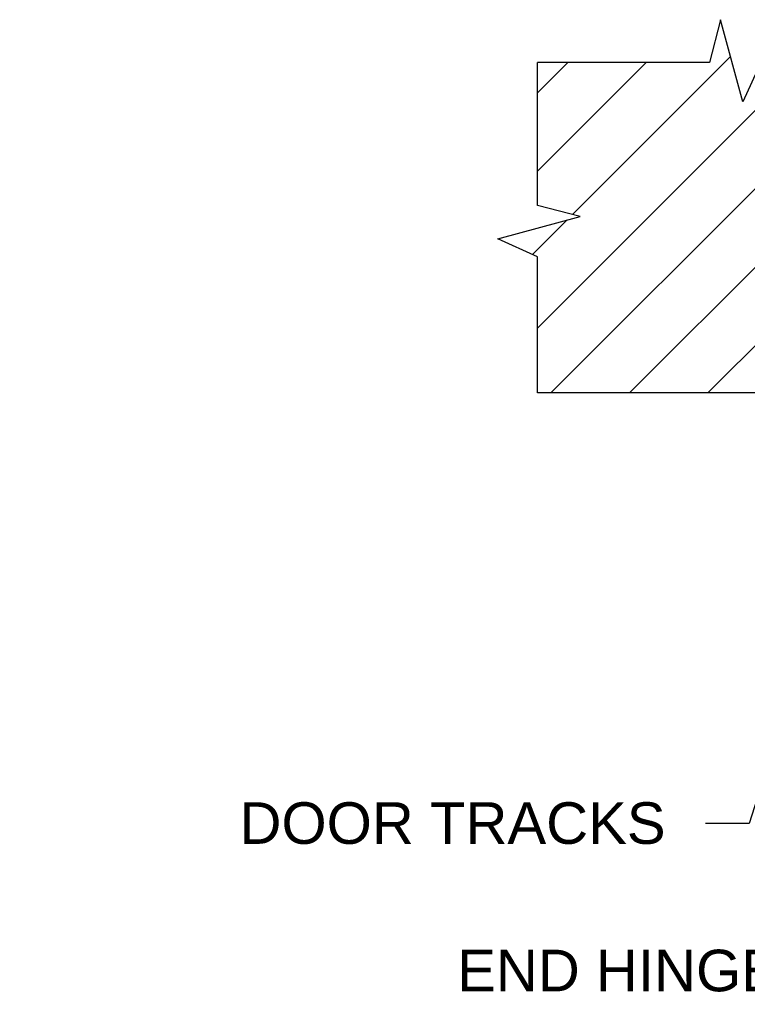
# Model space of a CAD drawing. Header units: inches. Extents: x 168.8 to 189.1, y 234.4 to 247.7.
# Tile 10 of 17: x 176.9 to 178.6, y 237 to 239.3. Entities that reach past the tile are written whole.
import ezdxf
from ezdxf import colors
from ezdxf.entities.mleader import LeaderData, LeaderLine
from ezdxf.math import Vec2, Vec3

# ---------------------------------------------------------------- set-up
doc = ezdxf.new("R2010")
doc.units = ezdxf.units.IN
doc.header["$LTSCALE"] = 0.25
doc.header["$MEASUREMENT"] = 0
doc.layers.add('521', color=7, linetype='Continuous')
doc.layers.add('ANNOTATIONS', color=1, linetype='Continuous')
doc.styles.add('ARIAL', font='arial.ttf', dxfattribs={"height": 0.09375})

msp = doc.modelspace()

# ---------------------------------------------------------------- hatches: boundary and pattern name
at = {"layer": '521'}
h = msp.add_hatch(dxfattribs=at)
h.set_pattern_fill('ANSI31', color=256)
h.paths.add_polyline_path([(178.98387, 239.16523), (178.61238, 239.16523), (178.57151, 239.07603), (178.52123, 239.26144), (178.49637, 239.16523), (178.10887, 239.16523), (178.10887, 238.84267), (178.20508, 238.81781), (178.01967, 238.76753), (178.10887, 238.72666), (178.10887, 238.42011), (178.98387, 238.42011)])
h.paths.add_polyline_path([(183.64012, 238.72666), (183.55092, 238.76753), (183.73633, 238.81781), (183.64012, 238.84267), (183.64012, 239.16523), (183.26863, 239.16523), (183.22776, 239.07603), (183.17748, 239.26144), (183.15262, 239.16523), (182.76512, 239.16523), (182.76512, 238.42011), (183.64012, 238.42011)])

# ---------------------------------------------------------------- linework, layer by layer
for p, q in [((178.52123, 239.26144), (178.49637, 239.16523)), ((178.57151, 239.07603), (178.52123, 239.26144)), ((178.49637, 239.16523), (178.10887, 239.16523)), ((178.10887, 238.84267), (178.10887, 239.16523)), ((178.61238, 239.16523), (178.57151, 239.07603)), ((178.20508, 238.81781), (178.10887, 238.84267)), ((178.01967, 238.76753), (178.20508, 238.81781)), ((178.10887, 238.72666), (178.01967, 238.76753)), ((178.10887, 238.42011), (178.10887, 238.72666)), ((178.98387, 238.42011), (178.10887, 238.42011))]:
    msp.add_line(p, q, dxfattribs=at)

# ---------------------------------------------------------------- leaders
at = {"layer": 'ANNOTATIONS'}
ml = msp.add_multileader_mtext('Standard', dxfattribs=at)
ml.set_content('DOOR TRACKS', color=256, style='ARIAL')
ml.set_leader_properties()
ml.build(insert=Vec2(0, 0))
ml.multileader.update_dxf_attribs({"dogleg_length": 0.36, "arrow_head_size": 0.09375})
ctx = ml.context
ctx.base_point, ctx.char_height, ctx.arrow_head_size, ctx.landing_gap_size, ctx.plane_origin = Vec3(177.36407, 237.45), 0.09375, 0.09375, 0.09, Vec3(176.37389, 237.01677)
ctx.text_align_type = 2
notes = []
notes.append((ctx, [(1, (1, 1, 0), (178.5856, 237.45), (-1, 0), 0.09796, [(0, [(178.74975, 237.96406)], 0, [])])]))
ctx.mtext.insert, ctx.mtext.width, ctx.mtext.alignment, ctx.mtext.flow_direction = Vec3(178.39765, 237.49767), 1.455841, 3, 5
ml = msp.add_multileader_mtext('Standard', dxfattribs=at)
ml.set_content('END HINGE', color=256, style='ARIAL')
ml.set_leader_properties()
ml.build(insert=Vec2(0, 0))
ml.multileader.update_dxf_attribs({"dogleg_length": 0.36, "arrow_head_size": 0.09375})
ctx = ml.context
ctx.base_point, ctx.char_height, ctx.arrow_head_size, ctx.landing_gap_size, ctx.plane_origin = Vec3(177.85504, 237.11768), 0.09375, 0.09375, 0.09, Vec3(176.63157, 236.68446)
ctx.text_align_type = 2
notes.append((ctx, [(1, (1, 1, 0), (178.84329, 237.11768), (-1, 0), 0.09796, [(0, [(179.06565, 237.92962)], 0, [])])]))
ctx.mtext.insert, ctx.mtext.width, ctx.mtext.alignment, ctx.mtext.flow_direction = Vec3(178.65533, 237.16536), 1.455841, 3, 5
for ctx, leaders in notes:
    for number, flags, end, landing, length, lines in leaders:
        leader = LeaderData()
        leader.index, (leader.has_last_leader_line, leader.has_dogleg_vector, leader.attachment_direction) = number, flags
        leader.last_leader_point, leader.dogleg_vector, leader.dogleg_length = Vec3(end), Vec3(landing), length
        for number, points, colour, breaks in lines:
            line = LeaderLine()
            line.index, line.vertices, line.color, line.breaks = number, Vec3.list(points), colors.encode_raw_color(colour), breaks
            leader.lines.append(line)
        ctx.leaders.append(leader)

doc.saveas('drawing.dxf')
